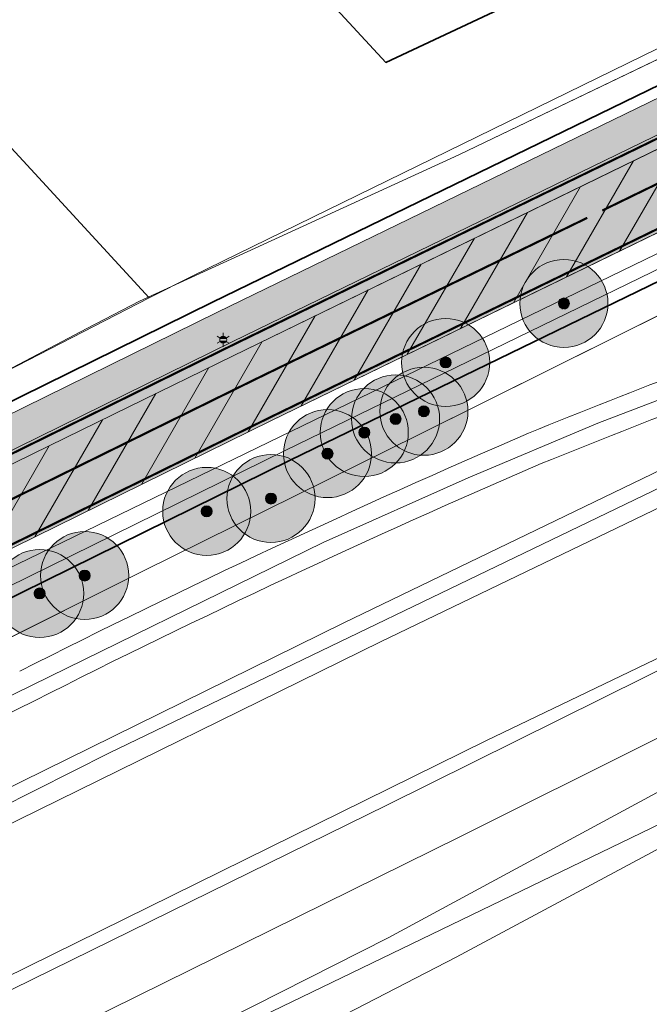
# Model space of a CAD drawing. Header units: metres. Extents: x 163628 to 167676, y 402708 to 405373.
# Tile 39 of 256: x 164388 to 164416, y 403376 to 403420. Entities that reach past the tile are written whole.
import ezdxf
from ezdxf.enums import TextEntityAlignment as Align

# ---------------------------------------------------------------- set-up
doc = ezdxf.new("R2010")
doc.units = ezdxf.units.M
doc.linetypes.add('X-CA190022.004-UO-DWM_Snelfietsroute$0$1-2', pattern=[3, 0, -2, 1])
doc.linetypes.add('X-CA190022.004-UO-DWM_Snelfietsroute$0$2-1', pattern=[6, 2, -1, 2, -1])
doc.layers.get('0').update_dxf_attribs({"lineweight": 25})
doc.layers.add('X-CA190022.004-UO-ARC_Arcering$0$N-GV-GR-GRAS-A-200 GRASMENGSEL 01 KRUIDENMENGSEL', color=44, linetype='Continuous', lineweight=18, transparency=0.5)
doc.layers.add('X-CA190022.004-UO-ARC_Arcering$0$N-WE-VH-VERHARDING_ASFALT_ROOD-A', color=232, linetype='Continuous', lineweight=0, transparency=0.5)
for name, color, linetype, lineweight in [('X-CA190022.004-UO-ARC_Arcering$0$N-WE-VH-VERHARDINGS_DEKLAAGVERVANGING-A', 250, 'Continuous', 20), ('X-CA190022.004-UO-BGT_Ondergrond$0$GE_201_SHDHek_Lijn_GEM', 253, 'X-CA190022.004-UO-BGT_Ondergrond$0$Hekwerk', 9), ('X-CA190022.004-UO-BGT_Ondergrond$0$GE_244_Taludlijn_Lijn_GEM', 253, 'Continuous', 9), ('X-CA190022.004-UO-BGT_Ondergrond$0$GE_251_SPRTrein_as_Lijn_GEM', 253, 'Continuous', 9), ('X-CA190022.004-UO-BGT_Ondergrond$0$GE_316_WGDFietspad_Vlak_GEM', 253, 'Continuous', 9), ('X-CA190022.004-UO-BGT_Ondergrond$0$GE_367_OWGBerm_groenvoorziening_grasenk_GEM', 253, 'Continuous', 9), ('X-CA190022.004-UO-BGT_Ondergrond$0$GE_401_OTDErf_Vlak_GEM', 253, 'Continuous', 9), ('X-CA190022.004-UO-BGT_Ondergrond$0$GE_421_OTDHalfverhard_gravel_Vlak_GEM', 253, 'Continuous', 9), ('X-CA190022.004-UO-BGT_Ondergrond$0$GE_504_WTDWaterloop_sloot_Vlak_GEM', 253, 'Continuous', 9), ('X-CA190022.004-UO-BGT_Ondergrond$0$GE_541_OWTOever_slootkant_Vlak_GEM', 253, 'Continuous', 9), ('X-CA190022.004-UO-BGT_Ondergrond$0$GE_601_PNDgrondvlakpand_Vlak_MV_GEM', 34, 'Continuous', 35), ('X-CA190022.004-UO-BGT_Ondergrond$0$GE_861_PALLichtmast_Punt_GEM', 253, 'Continuous', 9), ('X-CA190022.004-UO-DWM_Snelfietsroute$0$B-WE-VH-KANTVERHARDING-G', 60, 'Continuous', 18), ('X-CA190022.004-UO-DWM_Snelfietsroute$0$N-WE-GW-BERM-G', 90, 'Continuous', 18), ('X-CA190022.004-UO-DWM_Snelfietsroute$0$N-WE-VH-KANTVERHARDING-G', 7, 'Continuous', 18), ('X-CA190022.004-UO-DWM_Snelfietsroute$0$N-WE-VW-MARKERING_LANGS_STREEP_12-G', 7, 'X-CA190022.004-UO-DWM_Snelfietsroute$0$1-2', 35), ('X-CA190022.004-UO-DWM_Snelfietsroute$0$N-WE-VW-MARKERING_LANGS_STREEP_21-G', 7, 'X-CA190022.004-UO-DWM_Snelfietsroute$0$2-1', 35), ('X-CA190022.004-UO-DWM_Snelfietsroute$0$N-WE-VW-MARKERING_LANGS_STREEP_DOORGETROKKEN_010-G', 7, 'Continuous', 18), ('X-CA190022.004-UO-GZM_Werkgrens_v0.1$0$N-WE-KG-GRENS_SYSTEEMGRENS-G', 7, 'X-CA190022.004-UO-GZM_Werkgrens_v0.1$0$KG-OG', 35), ('X-CA190022.004-UO-KAD_Percelen$0$B-WE-KG-GRENS_PERCEEL-GV', 150, 'Continuous', 9)]:
    doc.layers.add(name, color=color, linetype=linetype, lineweight=lineweight)
doc.layers.add('X-CA190022.004-UO-DWM_Beplanting$0$B-WE-GR-BOOM-S AFKOMSTIG UIT BOMENBESTAND GEMEENTE', color=252, linetype='Continuous')
doc.layers.add('X-CA190022.004-UO-DWM_Beplanting$0$N-GV-GR-GRAS-A-200', color=7, linetype='Continuous')
doc.styles.add('X-CA190022.004-UO-BGT_Ondergrond$0$NLCS-ISO', font='NLCS-ISO.ttf')
doc.linetypes.add('X-CA190022.004-UO-BGT_Ondergrond$0$Hekwerk', pattern='A,5,-1.5,[2,dgnlstyle-Veghel.shx,S=0.007937,R=0,X=0,Y=0],-1.5', length=8)
doc.linetypes.add('X-CA190022.004-UO-GZM_Werkgrens_v0.1$0$KG-OG', pattern='A,5.5,-1.5,[2,NLCS.SHX,S=0.5,R=0,X=0,Y=0],-1.5', length=8.5)

# ---------------------------------------------------------------- blocks, each defined once
blk = doc.blocks.new('X-CA190022.004-UO-BGT_Ondergrond$0$N-SIE-WEG_LICHTMAST-SO')
h = blk.add_hatch(color=256)
h.paths.add_polyline_path([(1.16, 0.5, 0.658505), (-1.16, 0.5)])
h.paths.add_polyline_path([(-1.16, -0.5, 0.658505), (1.16, -0.5)])
at = {"flags": 128}
for points in [[(-2.19, 1.27), (-1.1, 0.63)], [(-1.16, 0.5), (1.16, 0.5)], [(0, 1.27), (0, 2.53)], [(1.1, 0.63), (2.19, 1.27)], [(-2.19, -1.27), (-1.1, -0.63)], [(-1.16, -0.5), (1.16, -0.5)], [(0, -1.27), (0, -2.53)], [(2.19, -1.27), (1.1, -0.63)]]:
    blk.add_lwpolyline(points, dxfattribs=at)
at = {"ltscale": 0.5}
blk.add_circle((0, 0), 1.27, dxfattribs=at)
at = {"style": 'X-CA190022.004-UO-BGT_Ondergrond$0$NLCS-ISO'}
blk.add_attdef('TYPE', text='', height=1.8, dxfattribs=at).set_placement((0, 2.53), align=Align.BOTTOM_CENTER)
blk = doc.blocks.new('X-CA190022.004-UO-BGT_Ondergrond$0$IMGEOLichtmastpaal')
at = {"xscale": 5, "yscale": 5, "zscale": 5}
blk.add_blockref('X-CA190022.004-UO-BGT_Ondergrond$0$N-SIE-WEG_LICHTMAST-SO', (0, 6.4), dxfattribs=at)
blk = doc.blocks.new('X-CA190022.004-UO-DWM_Beplanting$0$SGR-BOOM_01-SO')
at = {"linetype": 'ByBlock', "lineweight": 18}
h = blk.add_hatch(color=0, dxfattribs=at)
h.dxf.hatch_style = 1
edge = h.paths.add_edge_path()
edge.add_arc((0, 0), 0.25, 0, 360)
at = {"color": 0, "linetype": 'ByBlock', "lineweight": 18}
for radius in [2, 0.25]:
    blk.add_circle((0, 0), radius, dxfattribs=at)
blk = doc.blocks.new('X-CA190022.004-UO-DWM_Beplanting$0$IMGEOBoom')
at = {"transparency": 33554457}
h = blk.add_hatch(color=256, dxfattribs=at)
h.dxf.hatch_style = 1
edge = h.paths.add_edge_path()
edge.add_arc((0, 0), 100, 0, 360)
edge = h.paths.add_edge_path(flags=17)
edge.add_arc((0, 0), 12.5, 0, 360)
h = blk.add_hatch()
h.set_pattern_fill('ANGLE', color=256)
h.set_pattern_definition([(0, (0, 0), (0, 6.985), [5.08, -1.905]), (90, (0, 0), (-6.985, 4e-16), [5.08, -1.905])])
edge = h.paths.add_edge_path(flags=17)
edge.add_arc((0, 0), 12.5, 0, 360)
at = {"layer": 'X-CA190022.004-UO-DWM_Beplanting$0$N-GV-GR-GRAS-A-200'}
h = blk.add_hatch(color=256, dxfattribs=at)
h.dxf.hatch_style = 1
edge = h.paths.add_edge_path(flags=17)
edge.add_arc((0, 0), 12.5, 0, 360)
at = {"xscale": 50, "yscale": 50, "zscale": 50}
blk.add_blockref('X-CA190022.004-UO-DWM_Beplanting$0$SGR-BOOM_01-SO', (0, 0), dxfattribs=at)

msp = doc.modelspace()

# ---------------------------------------------------------------- hatches: boundary and pattern name
at = {"layer": 'X-CA190022.004-UO-ARC_Arcering$0$N-GV-GR-GRAS-A-200 GRASMENGSEL 01 KRUIDENMENGSEL'}
h = msp.add_hatch(dxfattribs=at)
h.set_pattern_fill('AGR-GRAS_02-SO', color=256, scale=0.1, pattern_type=2)
h.set_pattern_definition([(0, (0, 0), (1, 1), [0.25, -0.75]), (0, (0.55, 0.6), (1, 1), [0.25, -0.75]), (90, (0.1, 0.35), (-1, 1), [0.25, -0.75]), (90, (0.5, 0.7), (-1, 1), [0.25, -0.75]), (45, (0.2, 0.7), (0, 1), [0.25, -1.164213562]), (135, (0.55, 0), (-1, 0), [0.25, -1.164213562]), (26.5650512, (0.25, 0.3), (1, 4e-10), [0.25, -1.986067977]), (26.5650512, (0.7, 0.8), (1, 4e-10), [0.25, -1.986067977]), (63.43494882, (0.7, 0), (5e-11, 1), [0.25, -1.986067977]), (63.43494882, (0.25, 0.45), (5e-11, 1), [0.25, -1.986067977]), (63.43494882, (0.6, 0.2), (5e-11, 1), [0.25, -1.986067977]), (116.5650512, (0, 0.55), (-4e-10, 1), [0.25, -1.986067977]), (153.43494882, (0.2, 0.15), (-1, 5e-11), [0.25, -1.986067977])])
edge = h.paths.add_edge_path()
edge.add_line((164426.617, 403420.12), (164425.948, 403421.459))
edge.add_line((164425.948, 403421.459), (164396.651, 403407.199))
edge.add_line((164396.651, 403407.199), (164370.322, 403394.225))
edge.add_line((164370.322, 403394.225), (164348.121, 403382.407))
edge.add_line((164348.121, 403382.407), (164330.425, 403372.846))
edge.add_line((164330.425, 403372.846), (164319.162, 403366.391))
edge.add_line((164319.162, 403366.391), (164296.168, 403352.517))
edge.add_line((164296.168, 403352.517), (164273.361, 403337.807))
edge.add_line((164273.361, 403337.807), (164265.474, 403332.533))
edge.add_line((164265.474, 403332.533), (164256.88, 403326.629))
edge.add_line((164256.88, 403326.629), (164249.633, 403321.48))
edge.add_line((164249.633, 403321.48), (164244.343, 403317.721))
edge.add_line((164244.343, 403317.721), (164240.156, 403314.657))
edge.add_line((164240.156, 403314.657), (164232.707, 403309.203))
edge.add_line((164232.707, 403309.203), (164214.782, 403295.659))
edge.add_line((164214.782, 403295.659), (164201.6, 403285.197))
edge.add_arc((164265.938, 403204.125), 103.5, 128.43539, 130.6698)
edge.add_line((164198.488, 403282.627), (164199.761, 403281.076))
edge.add_line((164199.761, 403281.076), (164205.032, 403285.787))
edge.add_arc((164271.675, 403211.231), 100, 128.43539, 131.79221, ccw=False)
edge.add_line((164209.512, 403289.561), (164215.701, 403294.473))
edge.add_line((164215.701, 403294.473), (164233.603, 403308))
edge.add_line((164233.603, 403308), (164241.042, 403313.446))
edge.add_line((164241.042, 403313.446), (164245.22, 403316.504))
edge.add_line((164245.22, 403316.504), (164250.502, 403320.258))
edge.add_line((164250.502, 403320.258), (164257.739, 403325.399))
edge.add_line((164257.739, 403325.399), (164266.316, 403331.291))
edge.add_line((164266.316, 403331.291), (164274.184, 403336.553))
edge.add_line((164274.184, 403336.553), (164296.962, 403351.244))
edge.add_line((164296.962, 403351.244), (164319.922, 403365.098))
edge.add_line((164319.922, 403365.098), (164331.155, 403371.535))
edge.add_line((164331.155, 403371.535), (164348.829, 403381.085))
edge.add_line((164348.829, 403381.085), (164371.006, 403392.89))
edge.add_line((164371.006, 403392.89), (164397.311, 403405.852))
edge.add_line((164397.311, 403405.852), (164426.617, 403420.12))
at = {"layer": 'X-CA190022.004-UO-ARC_Arcering$0$N-WE-VH-VERHARDING_ASFALT_ROOD-A'}
h = msp.add_hatch(color=256, dxfattribs=at)
h.dxf.hatch_style = 1
edge = h.paths.add_edge_path()
edge.add_line((164205.032, 403285.787), (164199.761, 403281.076))
edge.add_line((164199.761, 403281.076), (164215.89, 403293.75))
edge.add_line((164215.89, 403293.75), (164233.83, 403307.49))
edge.add_line((164233.83, 403307.49), (164241.48, 403312.985))
edge.add_line((164241.48, 403312.985), (164250.861, 403319.723))
edge.add_line((164250.861, 403319.723), (164258.18, 403324.98))
edge.add_line((164258.18, 403324.98), (164274.64, 403336.2))
edge.add_line((164274.64, 403336.2), (164297.05, 403350.58))
edge.add_line((164297.05, 403350.58), (164320.04, 403364.53))
edge.add_line((164320.04, 403364.53), (164331.41, 403371.01))
edge.add_line((164331.41, 403371.01), (164357.53, 403385.53))
edge.add_line((164357.53, 403385.53), (164366.62, 403390.14))
edge.add_line((164366.62, 403390.14), (164389.014, 403401.122))
edge.add_line((164389.014, 403401.122), (164392.63, 403402.895))
edge.add_line((164392.63, 403402.895), (164397.33, 403405.2))
edge.add_line((164397.33, 403405.2), (164426.876, 403419.598))
edge.add_line((164426.876, 403419.598), (164426.617, 403420.12))
edge.add_line((164426.617, 403420.12), (164397.311, 403405.852))
edge.add_line((164397.311, 403405.852), (164371.006, 403392.89))
edge.add_line((164371.006, 403392.89), (164348.829, 403381.085))
edge.add_line((164348.829, 403381.085), (164331.155, 403371.535))
edge.add_line((164331.155, 403371.535), (164319.922, 403365.098))
edge.add_line((164319.922, 403365.098), (164296.962, 403351.244))
edge.add_line((164296.962, 403351.244), (164274.184, 403336.553))
edge.add_line((164274.184, 403336.553), (164266.316, 403331.291))
edge.add_line((164266.316, 403331.291), (164257.739, 403325.399))
edge.add_line((164257.739, 403325.399), (164250.502, 403320.258))
edge.add_line((164250.502, 403320.258), (164245.22, 403316.504))
edge.add_line((164245.22, 403316.504), (164241.042, 403313.446))
edge.add_line((164241.042, 403313.446), (164233.603, 403308))
edge.add_line((164233.603, 403308), (164215.701, 403294.473))
edge.add_line((164215.701, 403294.473), (164209.512, 403289.561))
edge.add_arc((164271.675, 403211.231), 100, 128.43539, 131.79221)
h = msp.add_hatch(color=256, dxfattribs=at)
h.dxf.hatch_style = 1
edge = h.paths.add_edge_path()
edge.add_line((164260.03, 403322.12), (164268.56, 403327.98))
edge.add_line((164268.56, 403327.98), (164276.38, 403333.21))
edge.add_line((164276.38, 403333.21), (164299.08, 403347.85))
edge.add_line((164299.08, 403347.85), (164321.95, 403361.65))
edge.add_line((164321.95, 403361.65), (164333.1, 403368.04))
edge.add_line((164333.1, 403368.04), (164350.72, 403377.56))
edge.add_line((164350.72, 403377.56), (164372.83, 403389.33))
edge.add_line((164372.83, 403389.33), (164399.07, 403402.26))
edge.add_line((164399.07, 403402.26), (164428.406, 403416.543))
edge.add_line((164428.406, 403416.543), (164426.876, 403419.598))
edge.add_line((164426.876, 403419.598), (164397.33, 403405.2))
edge.add_line((164397.33, 403405.2), (164392.63, 403402.895))
edge.add_line((164392.63, 403402.895), (164389.014, 403401.122))
edge.add_line((164389.014, 403401.122), (164366.62, 403390.14))
edge.add_line((164366.62, 403390.14), (164357.53, 403385.53))
edge.add_line((164357.53, 403385.53), (164331.41, 403371.01))
edge.add_line((164331.41, 403371.01), (164320.04, 403364.53))
edge.add_line((164320.04, 403364.53), (164297.05, 403350.58))
edge.add_line((164297.05, 403350.58), (164274.64, 403336.2))
edge.add_line((164274.64, 403336.2), (164258.18, 403324.98))
edge.add_line((164258.18, 403324.98), (164250.861, 403319.723))
edge.add_line((164250.861, 403319.723), (164241.48, 403312.985))
edge.add_line((164241.48, 403312.985), (164233.83, 403307.49))
edge.add_line((164233.83, 403307.49), (164215.89, 403293.75))
edge.add_line((164215.89, 403293.75), (164199.772, 403281.084))
edge.add_line((164199.772, 403281.084), (164199.761, 403281.075))
edge.add_line((164199.761, 403281.075), (164201.964, 403278.372))
edge.add_arc((164265.803, 403204.017), 98, 128.43539, 130.64892, ccw=False)
edge.add_line((164204.884, 403280.782), (164218.15, 403291.31))
edge.add_line((164218.15, 403291.31), (164235.99, 403304.79))
edge.add_line((164235.99, 403304.79), (164243.405, 403310.219))
edge.add_line((164243.405, 403310.219), (164247.56, 403313.26))
edge.add_line((164247.56, 403313.26), (164252.819, 403316.997))
edge.add_line((164252.819, 403316.997), (164260.03, 403322.12))
at = {"layer": 'X-CA190022.004-UO-ARC_Arcering$0$N-WE-VH-VERHARDINGS_DEKLAAGVERVANGING-A'}
h = msp.add_hatch(dxfattribs=at)
h.set_pattern_fill('AVH-ASFALT_B', color=256, angle=15, pattern_type=2)
h.set_pattern_definition([(60, (0, 0), (-1.2990381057, 0.75), [])])
h.paths.add_polyline_path([(164260.03, 403322.12), (164268.56, 403327.98), (164276.38, 403333.21), (164299.08, 403347.85), (164321.95, 403361.65), (164333.1, 403368.04), (164350.72, 403377.56), (164372.83, 403389.33), (164399.07, 403402.26), (164428.392, 403416.535), (164426.876, 403419.598), (164397.33, 403405.2), (164392.63, 403402.895), (164389.014, 403401.122), (164366.62, 403390.14), (164357.53, 403385.53), (164331.41, 403371.01), (164320.04, 403364.53), (164297.05, 403350.58), (164274.64, 403336.2), (164258.18, 403324.98), (164250.861, 403319.723), (164241.48, 403312.985), (164233.83, 403307.49), (164215.89, 403293.75), (164199.772, 403281.084), (164199.761, 403281.075), (164201.916, 403278.427), (164218.15, 403291.31), (164235.99, 403304.79), (164243.405, 403310.219), (164247.56, 403313.26), (164252.819, 403316.997)])

# ---------------------------------------------------------------- linework, layer by layer
at = {"layer": 'X-CA190022.004-UO-BGT_Ondergrond$0$GE_201_SHDHek_Lijn_GEM'}
for p, q in [((164425.803, 403423.104), (164407.616, 403414.349)), ((164407.616, 403414.349), (164393.105, 403407.697)), ((164393.105, 403407.697), (164390.724, 403406.448)), ((164390.724, 403406.448), (164387.358, 403404.682))]:
    msp.add_line(p, q, dxfattribs=at)
at = {"layer": 'X-CA190022.004-UO-BGT_Ondergrond$0$GE_244_Taludlijn_Lijn_GEM'}
for p, q in [((164418.343, 403407.883), (164405.774, 403401.616)), ((164405.774, 403401.616), (164393.255, 403395.423)), ((164393.255, 403395.423), (164379.112, 403388.334))]:
    msp.add_line(p, q, dxfattribs=at)
at = {"layer": 'X-CA190022.004-UO-BGT_Ondergrond$0$GE_251_SPRTrein_as_Lijn_GEM'}
for p, q in [((164404.05, 403392.21), (164458.617, 403418.539)), ((164436.553, 403409.561), (164402.38, 403393.08)), ((164391.745, 403387.167), (164433.595, 403407.355)), ((164413.914, 403402.149), (164420.642, 403404.717)), ((164408.033, 403399.671), (164413.914, 403402.149)), ((164401.452, 403396.727), (164408.033, 403399.671)), ((164376.138, 403384.314), (164401.452, 403396.727)), ((164402.38, 403393.08), (164375.07, 403379.6)), ((164375.73, 403378.27), (164404.05, 403392.21)), ((164371.252, 403376.822), (164391.745, 403387.167))]:
    msp.add_line(p, q, dxfattribs=at)
for centre, radius, start, end in [((164554.155, 403048.815), 380.896, 109.73319, 112.11243), ((164572.905, 403025.389), 409.747, 113.30847, 116.87672)]:
    msp.add_arc(centre, radius, start, end, dxfattribs=at)
at = {"layer": 'X-CA190022.004-UO-BGT_Ondergrond$0$GE_251_SPRTrein_as_Lijn_GEM', "extrusion": (0, 0, -1)}
for centre, radius, start, end in [((-164554.637, 403047.561), 380.739, 67.89371, 70.26089), ((-164572.663, 403025.914), 407.668, 63.1188, 66.69134), ((-164921.519, 402299.91), 1213.078, 62.625398, 63.926335)]:
    msp.add_arc(centre, radius, start, end, dxfattribs=at)
at = {"layer": 'X-CA190022.004-UO-BGT_Ondergrond$0$GE_316_WGDFietspad_Vlak_GEM', "flags": 128}
for points in [[(164320.04, 403364.53), (164331.41, 403371.01), (164357.53, 403385.53), (164366.62, 403390.14), (164389.014, 403401.122), (164392.63, 403402.895), (164397.33, 403405.2), (164445.43, 403428.64), (164451.991, 403431.556), (164460.333, 403435.32), (164470.225, 403439.862)], [(164446.97, 403425.58), (164399.07, 403402.26), (164372.83, 403389.33), (164350.72, 403377.56), (164333.1, 403368.04), (164321.95, 403361.65)]]:
    msp.add_lwpolyline(points, dxfattribs=at)
at = {"layer": 'X-CA190022.004-UO-BGT_Ondergrond$0$GE_367_OWGBerm_groenvoorziening_grasenk_GEM', "flags": 128}
for points in [[(164130.346, 403241.79), (164158.219, 403255.139), (164171.084, 403263.999), (164179.494, 403270.177), (164194.84, 403282.196), (164211.087, 403295.268), (164231.111, 403310.634), (164235.52, 403313.512), (164245.67, 403321.126), (164272.398, 403339.903), (164288.143, 403349.736), (164298.889, 403356.556), (164334.793, 403377.305), (164364.293, 403392.58), (164387.358, 403404.682), (164390.724, 403406.448), (164393.105, 403407.697), (164407.616, 403414.349), (164425.803, 403423.104), (164434.433, 403427.217), (164453.635, 403436.286), (164460.737, 403439.749), (164463.143, 403440.873), (164465.039, 403441.76)], [(164470.225, 403439.862), (164460.333, 403435.32), (164451.991, 403431.556), (164445.43, 403428.64), (164397.33, 403405.2), (164392.63, 403402.895), (164389.014, 403401.122)], [(164136.762, 403226.328), (164137.681, 403227.058), (164154.717, 403240.595), (164179.581, 403260.655), (164183.17, 403263.55), (164218.15, 403291.31), (164235.99, 403304.79), (164243.405, 403310.219), (164247.56, 403313.26), (164252.819, 403316.997), (164260.03, 403322.12), (164268.56, 403327.98), (164276.38, 403333.21), (164299.08, 403347.85), (164321.95, 403361.65), (164333.1, 403368.04), (164350.72, 403377.56), (164372.83, 403389.33), (164399.07, 403402.26), (164446.97, 403425.58), (164458.26, 403430.62), (164461.749, 403432.244), (164473.316, 403437.484)], [(164453.447, 403426.482), (164418.343, 403407.883), (164405.774, 403401.616), (164393.255, 403395.423), (164379.112, 403388.334), (164366.676, 403382.161), (164338.225, 403366.811), (164327.291, 403360.547), (164306.875, 403348.529), (164295.285, 403341.33), (164281.893, 403332.496), (164265.634, 403321.347), (164239.848, 403303.124), (164224.258, 403291.345), (164208.266, 403279.037), (164194.822, 403268.535), (164179.256, 403255.889), (164165.951, 403244.025), (164160.088, 403238.658), (164155.081, 403234.074), (164150.561, 403230.11), (164146.709, 403226.642), (164139.364, 403219.716), (164136.597, 403223.292)], [(164389.014, 403401.122), (164366.62, 403390.14), (164357.53, 403385.53), (164331.41, 403371.01), (164320.04, 403364.53), (164297.05, 403350.58), (164274.64, 403336.2), (164258.18, 403324.98), (164250.861, 403319.723), (164241.48, 403312.985), (164233.83, 403307.49), (164215.89, 403293.75), (164180.78, 403266.16), (164177.34, 403263.403), (164135.461, 403229.835)]]:
    msp.add_lwpolyline(points, dxfattribs=at)
at = {"layer": 'X-CA190022.004-UO-BGT_Ondergrond$0$GE_401_OTDErf_Vlak_GEM', "flags": 128}
for points in [[(164434.276, 403477.925), (164461.218, 403445.485), (164460.688, 403445.214), (164463.143, 403440.873), (164460.737, 403439.749), (164453.635, 403436.286), (164434.433, 403427.217), (164425.803, 403423.104), (164407.616, 403414.349), (164393.105, 403407.697), (164390.724, 403406.448), (164387.358, 403404.682), (164364.293, 403392.58), (164334.793, 403377.305), (164298.889, 403356.556)], [(164421.761, 403466.361), (164425.432, 403469.756), (164446.112, 403447.391), (164445.298, 403446.627), (164448.239, 403443.423), (164447.966, 403439.106), (164432.441, 403431.742), (164431.438, 403431.266), (164430.171, 403432.657), (164427.425, 403430.135), (164426.84, 403430.78), (164423.621, 403427.638), (164404.299, 403418.545), (164388.486, 403435.659), (164421.761, 403466.361)], [(164318.271, 403328.928), (164328.944, 403335.567), (164339.738, 403342.06), (164352.683, 403349.048), (164364.941, 403355.617), (164377.549, 403362.178), (164391.056, 403369.382), (164407.491, 403377.871), (164427.97, 403388.858), (164441.975, 403395.917), (164452.283, 403401.37), (164453.126, 403403.335), (164455.882, 403405.808), (164461.191, 403409.172), (164471.709, 403413.607), (164476.252, 403415.868), (164480.879, 403417.646)]]:
    msp.add_lwpolyline(points, dxfattribs=at)
at = {"layer": 'X-CA190022.004-UO-BGT_Ondergrond$0$GE_421_OTDHalfverhard_gravel_Vlak_GEM', "flags": 128}
for points in [[(164165.951, 403244.025), (164179.256, 403255.889), (164194.822, 403268.535), (164208.266, 403279.037), (164224.258, 403291.345), (164239.848, 403303.124), (164265.634, 403321.347), (164281.893, 403332.496), (164295.285, 403341.33), (164306.875, 403348.529), (164327.291, 403360.547), (164338.225, 403366.811), (164366.676, 403382.161), (164379.112, 403388.334), (164393.255, 403395.423), (164405.774, 403401.616), (164418.343, 403407.883), (164453.447, 403426.482), (164456.675, 403428.038), (164465.477, 403431.918), (164467.948, 403432.656), (164471.335, 403432.326), (164477.915, 403429.509), (164481.182, 403421.899)], [(164479.789, 403421.948), (164478.772, 403421.491), (164473.863, 403419.286), (164458.271, 403411.732), (164451.965, 403408.12), (164448.528, 403406.504), (164438.845, 403401.859), (164435.646, 403400.325), (164404.334, 403384.783)], [(164404.334, 403384.783), (164384.642, 403375.1), (164364.838, 403364.953), (164342.639, 403352.83), (164330.106, 403346.329), (164315.411, 403337.796), (164302.589, 403329.694), (164285.963, 403319.072), (164259.141, 403300.844), (164240.695, 403287.173), (164226.591, 403277.023), (164223.622, 403274.491), (164224.049, 403271.077), (164224.138, 403270.362), (164225.375, 403268.806), (164226.075, 403268.805), (164227.824, 403268.802), (164227.882, 403268.47), (164227.888, 403268.434), (164227.015, 403267.798), (164221.145, 403263.518), (164216.401, 403260.06), (164212.253, 403256.524), (164173.052, 403207.658)]]:
    msp.add_lwpolyline(points, dxfattribs=at)
at = {"layer": 'X-CA190022.004-UO-BGT_Ondergrond$0$GE_504_WTDWaterloop_sloot_Vlak_GEM', "flags": 128}
msp.add_lwpolyline([(164306.38, 403328.462), (164329.572, 403342.458), (164353.085, 403355.54), (164370.775, 403364.872), (164389.322, 403374.292), (164407.628, 403383.327), (164425.126, 403392.066), (164436.189, 403397.516), (164440.108, 403399.462), (164441.025, 403397.721), (164431.907, 403393.079), (164418.83, 403386.562), (164404.407, 403378.75), (164387.325, 403370.106)], dxfattribs=at)
at = {"layer": 'X-CA190022.004-UO-BGT_Ondergrond$0$GE_541_OWTOever_slootkant_Vlak_GEM', "flags": 128}
for points in [[(164315.411, 403337.796), (164330.106, 403346.329), (164342.639, 403352.83), (164364.838, 403364.953), (164384.642, 403375.1), (164404.334, 403384.783), (164435.646, 403400.325), (164438.845, 403401.859), (164440.108, 403399.462), (164436.189, 403397.516), (164425.126, 403392.066), (164407.628, 403383.327), (164389.322, 403374.292), (164370.775, 403364.872), (164353.085, 403355.54), (164329.572, 403342.458), (164306.38, 403328.462)], [(164324.724, 403335.424), (164340.757, 403344.812), (164355.733, 403353.081), (164387.325, 403370.106), (164404.407, 403378.75), (164418.83, 403386.562), (164431.907, 403393.079), (164441.025, 403397.721), (164441.975, 403395.917)], [(164441.975, 403395.917), (164427.97, 403388.858), (164407.491, 403377.871), (164391.056, 403369.382), (164377.549, 403362.178), (164364.941, 403355.617), (164352.683, 403349.048), (164339.738, 403342.06), (164328.944, 403335.567), (164318.271, 403328.928)]]:
    msp.add_lwpolyline(points, dxfattribs=at)
at = {"layer": 'X-CA190022.004-UO-BGT_Ondergrond$0$GE_601_PNDgrondvlakpand_Vlak_MV_GEM', "flags": 128}
msp.add_lwpolyline([(164421.761, 403466.361), (164425.432, 403469.756), (164446.112, 403447.391), (164445.298, 403446.627), (164448.239, 403443.423), (164447.966, 403439.106), (164432.441, 403431.742), (164431.438, 403431.266), (164430.171, 403432.657), (164427.425, 403430.135), (164426.84, 403430.78), (164423.621, 403427.638), (164404.299, 403418.545), (164388.486, 403435.659), (164421.761, 403466.361)], dxfattribs=at)
at = {"layer": 'X-CA190022.004-UO-DWM_Snelfietsroute$0$B-WE-VH-KANTVERHARDING-G', "flags": 128}
msp.add_lwpolyline([(164426.876, 403419.598), (164397.33, 403405.2), (164392.63, 403402.895), (164389.014, 403401.122), (164366.62, 403390.14), (164357.53, 403385.53), (164331.41, 403371.01), (164320.04, 403364.53), (164297.05, 403350.58), (164274.64, 403336.2), (164258.18, 403324.98), (164250.861, 403319.723), (164241.48, 403312.985), (164233.83, 403307.49), (164215.89, 403293.75), (164199.761, 403281.076)], dxfattribs=at)
msp.add_lwpolyline([(164201.986, 403278.39, -0.009585), (164204.884, 403280.782), (164218.15, 403291.31), (164235.99, 403304.79), (164243.405, 403310.219), (164247.56, 403313.26), (164252.819, 403316.997), (164260.03, 403322.12), (164268.56, 403327.98), (164276.38, 403333.21), (164299.08, 403347.85), (164321.95, 403361.65), (164333.1, 403368.04), (164350.72, 403377.56), (164372.83, 403389.33), (164399.07, 403402.26), (164428.407, 403416.543)], format="xyb", dxfattribs=at)
at = {"layer": 'X-CA190022.004-UO-DWM_Snelfietsroute$0$N-WE-GW-BERM-G', "flags": 128}
for points in [[(164198.488, 403282.627, -0.00975), (164201.6, 403285.197), (164214.782, 403295.659), (164232.707, 403309.203), (164240.156, 403314.657), (164244.343, 403317.721), (164249.633, 403321.48), (164256.88, 403326.629), (164265.474, 403332.533), (164273.361, 403337.807), (164296.168, 403352.517), (164319.162, 403366.391), (164330.425, 403372.846), (164348.121, 403382.407), (164370.322, 403394.225), (164396.651, 403407.199), (164426.052, 403421.511)], [(164202.941, 403277.234, -0.009659), (164205.816, 403279.607), (164219.068, 403290.124), (164236.885, 403303.586), (164244.291, 403309.009), (164248.437, 403312.043), (164253.688, 403315.774), (164260.889, 403320.89), (164269.402, 403326.738), (164277.203, 403331.956), (164299.874, 403346.577), (164322.71, 403360.357), (164333.83, 403366.729), (164351.429, 403376.238), (164373.514, 403387.995), (164399.73, 403400.913), (164429.166, 403415.242)]]:
    msp.add_lwpolyline(points, format="xyb", dxfattribs=at)
at = {"layer": 'X-CA190022.004-UO-DWM_Snelfietsroute$0$N-WE-VH-KANTVERHARDING-G', "flags": 128}
msp.add_lwpolyline([(164199.761, 403281.076), (164205.032, 403285.787, -0.014648), (164209.512, 403289.561), (164215.701, 403294.473), (164233.603, 403308), (164241.042, 403313.446), (164245.22, 403316.504), (164250.502, 403320.258), (164257.739, 403325.399), (164266.316, 403331.291), (164274.184, 403336.553), (164296.962, 403351.244), (164319.922, 403365.098), (164331.155, 403371.535), (164348.829, 403381.085), (164371.006, 403392.89), (164397.311, 403405.852), (164426.621, 403420.122)], format="xyb", dxfattribs=at)
at = {"layer": 'X-CA190022.004-UO-DWM_Snelfietsroute$0$N-WE-VW-MARKERING_LANGS_STREEP_12-G', "linetype": 'X-CA190022.004-UO-DWM_Snelfietsroute$0$1-2', "const_width": 0.1, "flags": 128}
msp.add_lwpolyline([(164200.717, 403279.928, -0.009921), (164203.775, 403282.456), (164216.925, 403292.891), (164234.796, 403306.395), (164242.223, 403311.833), (164246.39, 403314.882), (164251.661, 403318.627), (164258.885, 403323.76), (164267.438, 403329.636), (164275.282, 403334.882), (164298.021, 403349.547), (164320.936, 403363.374), (164332.127, 403369.788), (164349.775, 403379.323), (164371.918, 403391.11), (164398.19, 403404.056), (164413.441, 403411.481)], format="xyb", dxfattribs=at)
at = {"layer": 'X-CA190022.004-UO-DWM_Snelfietsroute$0$N-WE-VW-MARKERING_LANGS_STREEP_21-G', "const_width": 0.1, "flags": 128}
msp.add_lwpolyline([(164414.122, 403411.812), (164426.71, 403417.939)], dxfattribs=at)
at = {"layer": 'X-CA190022.004-UO-DWM_Snelfietsroute$0$N-WE-VW-MARKERING_LANGS_STREEP_DOORGETROKKEN_010-G', "const_width": 0.1, "flags": 128}
msp.add_lwpolyline([(164199.861, 403280.964), (164205.129, 403285.672, -0.014648), (164209.609, 403289.447), (164215.793, 403294.354), (164233.692, 403307.879), (164241.131, 403313.325), (164245.308, 403316.383), (164250.589, 403320.135), (164257.825, 403325.276), (164266.4, 403331.167), (164274.266, 403336.428), (164297.042, 403351.117), (164319.998, 403364.969), (164331.227, 403371.404), (164348.9, 403380.953), (164371.074, 403392.757), (164397.376, 403405.718), (164426.786, 403420.033)], format="xyb", dxfattribs=at)
msp.add_lwpolyline([(164428.327, 403416.67), (164399.004, 403402.395), (164372.762, 403389.464), (164350.649, 403377.692), (164333.027, 403368.171), (164321.874, 403361.779), (164299.001, 403347.977), (164276.298, 403333.335), (164268.476, 403328.104), (164259.944, 403322.243), (164252.732, 403317.119), (164247.472, 403313.382), (164243.316, 403310.34), (164235.9, 403304.91), (164218.058, 403291.429), (164201.823, 403278.545)], dxfattribs=at)
at = {"layer": 'X-CA190022.004-UO-GZM_Werkgrens_v0.1$0$N-WE-KG-GRENS_SYSTEEMGRENS-G', "ltscale": 0.2, "flags": 128}
msp.add_lwpolyline([(164202.447, 403276.261, -0.007014), (164204.684, 403278.194), (164207.732, 403280.631), (164216.351, 403287.471), (164219.004, 403289.434), (164219.375, 403289.729), (164237.184, 403303.185), (164244.587, 403308.605), (164248.73, 403311.638), (164253.977, 403315.367), (164261.175, 403320.48), (164269.682, 403326.324), (164277.478, 403331.538), (164300.139, 403346.153), (164322.964, 403359.926), (164334.073, 403366.292), (164351.665, 403375.797), (164373.742, 403387.55), (164399.95, 403400.464), (164429.28, 403414.743), (164430.124, 403415.141), (164430.948, 403415.506), (164431.777, 403415.846), (164432.615, 403416.161), (164433.462, 403416.453), (164434.316, 403416.72), (164435.176, 403416.962), (164436.043, 403417.179), (164436.306, 403417.259, -0.099821), (164451.982, 403417.179, 0.131087), (164471.53, 403420.948), (164482.533, 403426.243), (164490.693, 403418.8), (164492.586, 403419.707), (164495.404, 403416.53, -0.0101), (164498.074, 403413.536), (164499.385, 403412.005), (164502.276, 403408.653), (164509.274, 403412.948), (164511.768, 403416.461), (164509.186, 403420.201, -0.175036), (164509.321, 403422.135, -0.180129), (164510.517, 403423.431), (164518.825, 403427.315), (164545.03, 403439.927), (164571.695, 403452.754), (164577.955, 403456.064), (164591.472, 403464.142), (164595.446, 403466.159), (164599.431, 403468.182), (164600.854, 403468.863), (164605.94, 403471.242), (164622.016, 403477.758), (164627.273, 403479.889), (164631.947, 403481.905), (164633.267, 403482.539, 0.084778), (164642.609, 403485.38), (164759.332, 403541.386), (164770.974, 403544.815), (164773.272, 403545.397), (164787.887, 403542.29), (164789.899, 403542.38), (164793.252, 403543.048), (164800.24, 403546.814), (164803.671, 403549.366), (164804.774, 403550.36), (164806.983, 403547.387), (164807.907, 403546.199), (164811.87, 403549.281), (164810.953, 403550.46), (164809.512, 403552.406), (164808.343, 403553.575), (164810.024, 403555.089), (164807.827, 403558.012), (164809.834, 403559.516, 0.087199), (164816.707, 403566.833, -0.136189), (164825.151, 403574.239), (164897.952, 403609.34), (164931.093, 403625.32), (165054.784, 403684.96), (165123.155, 403717.926), (165148.566, 403730.033), (165175.654, 403740.478), (165188.146, 403744.824), (165187.632, 403748.092), (165185.258, 403754.932), (165180.038, 403753.689, 0.027846), (165177.051, 403752.466), (165119.698, 403725.141), (165051.309, 403692.167), (164927.618, 403632.527), (164894.477, 403616.547), (164821.676, 403581.445, 0.136189), (164810.016, 403571.218, -0.087199), (164805.039, 403565.919), (164803.02, 403564.408), (164799.415, 403569.204), (164798.615, 403568.604), (164797.815, 403568.006), (164797.216, 403568.806), (164793.371, 403565.926), (164793.97, 403565.126), (164792.376, 403563.932), (164795.885, 403559.064, -0.201548), (164780.097, 403554.057, 0.075656), (164771.169, 403553.982, -0.009755), (164764.075, 403552.536), (164754.286, 403547.799), (164747.474, 403544.606), (164708.34, 403525.583), (164686.218, 403515.365), (164675.148, 403509.865), (164663.524, 403504.258), (164644.327, 403495.071), (164639.493, 403492.723), (164638.201, 403492.127, -0.201818), (164621.846, 403491.8, 0.209498), (164598.58, 403490.973), (164556.157, 403470.566), (164536.299, 403461.008), (164516.318, 403451.408), (164508.232, 403447.512), (164500.187, 403443.642), (164497.203, 403443.008), (164495.09, 403442.274, 0.130794), (164492.913, 403444.811), (164488.435, 403447.885), (164494.899, 403449.835), (164490.315, 403452.233), (164484.484, 403450.597, -0.076427), (164479.748, 403454.723), (164478.799, 403455.857), (164474.918, 403452.962), (164457.343, 403473.566), (164451.257, 403468.374), (164465.519, 403451.653, -0.484297), (164464.817, 403448.113), (164461.416, 403446.394), (164463.893, 403441.77), (164464.916, 403439.614), (164433.017, 403424.683, 0.05166), (164425.3, 403421.703), (164396.431, 403407.648), (164370.094, 403394.67), (164347.884, 403382.848), (164330.182, 403373.283), (164318.908, 403366.822), (164295.903, 403352.941), (164273.086, 403338.225), (164265.193, 403332.947), (164256.594, 403327.039), (164249.344, 403321.888), (164244.05, 403318.127), (164239.86, 403315.06), (164232.409, 403309.604), (164214.476, 403296.054), (164201.289, 403285.589, 0.012131), (164197.414, 403282.357)], format="xyb", close=True, dxfattribs=at)
at = {"layer": 'X-CA190022.004-UO-KAD_Percelen$0$B-WE-KG-GRENS_PERCEEL-GV', "flags": 128}
for points in [[(164311.58, 403496.822), (164264.282, 403453.13), (164282.37, 403433.616), (164324.83, 403387.806), (164333.442, 403378.516), (164334.483, 403377.392), (164337.189, 403378.787), (164393.545, 403407.844), (164388.35, 403413.494), (164373.258, 403429.906), (164359.209, 403445.155), (164345.484, 403460.052), (164342.041, 403463.786)], [(164414.532, 403468.035), (164392.43, 403447.617), (164373.258, 403429.906), (164388.35, 403413.494), (164393.545, 403407.844), (164395.494, 403408.832), (164443.895, 403432.527), (164450.635, 403435.456), (164461.223, 403440.276), (164464.658, 403441.585), (164430.171, 403482.483)], [(164467.899, 403234.987), (164456.621, 403388.359), (164455.852, 403398.81), (164455.428, 403404.573), (164439.548, 403397.62), (164439.743, 403395.067), (164420.417, 403385.713), (164397.764, 403374.75), (164371.136, 403361.559), (164358.377, 403354.762), (164345.274, 403347.596), (164327.091, 403336.771), (164317.093, 403330.96), (164302.186, 403321.636), (164284.985, 403310.301), (164267.784, 403298.445), (164251.857, 403287.067), (164235.818, 403275.048), (164214.13, 403258.511), (164217.745, 403216.986), (164299.737, 403222.886)]]:
    msp.add_lwpolyline(points, close=True, dxfattribs=at)
for points in [[(164320.335, 403360.055), (164334.113, 403367.893), (164347.324, 403375.205), (164360.621, 403382.207), (164387.566, 403395.736), (164459.04, 403430.474), (164469.708, 403435.65), (164464.658, 403441.585), (164461.223, 403440.276), (164450.635, 403435.456), (164443.895, 403432.527), (164395.494, 403408.832), (164393.545, 403407.844), (164337.189, 403378.787), (164334.483, 403377.392), (164299.052, 403356.496)], [(164316.027, 403338.203), (164330.341, 403346.655), (164343.747, 403354.336), (164363.145, 403364.918), (164374.895, 403370.972), (164408.841, 403387.712), (164466.349, 403415.367), (164460.276, 403427.915), (164459.04, 403430.474), (164387.566, 403395.736), (164360.621, 403382.207), (164347.324, 403375.205), (164334.113, 403367.893), (164320.335, 403360.055)], [(164317.093, 403330.96), (164327.091, 403336.771), (164345.274, 403347.596), (164358.377, 403354.762), (164371.136, 403361.559), (164397.764, 403374.75), (164420.417, 403385.713), (164439.743, 403395.067), (164439.548, 403397.62), (164455.428, 403404.573), (164468.748, 403410.406), (164466.349, 403415.367), (164408.841, 403387.712), (164374.895, 403370.972), (164363.145, 403364.918), (164343.747, 403354.336), (164330.341, 403346.655), (164316.027, 403338.203)]]:
    msp.add_lwpolyline(points, dxfattribs=at)

# ---------------------------------------------------------------- block references
at = {"layer": 'X-CA190022.004-UO-BGT_Ondergrond$0$GE_861_PALLichtmast_Punt_GEM', "xscale": 0.025, "yscale": 0.025, "zscale": 0.025}
msp.add_blockref('X-CA190022.004-UO-BGT_Ondergrond$0$IMGEOLichtmastpaal', (164396.91, 403405.78), dxfattribs=at)
at = {"layer": 'X-CA190022.004-UO-DWM_Beplanting$0$B-WE-GR-BOOM-S AFKOMSTIG UIT BOMENBESTAND GEMEENTE', "xscale": 0.02, "yscale": 0.02, "zscale": 0.02}
for p in [(164412.379, 403407.59), (164407.012, 403404.907), (164406.021, 403402.69), (164404.737, 403402.34), (164403.316, 403401.724), (164401.646, 403400.765), (164399.079, 403398.724), (164396.162, 403398.14), (164390.621, 403395.223), (164388.579, 403394.407)]:
    msp.add_blockref('X-CA190022.004-UO-DWM_Beplanting$0$IMGEOBoom', p, dxfattribs=at)

doc.saveas('drawing.dxf')
